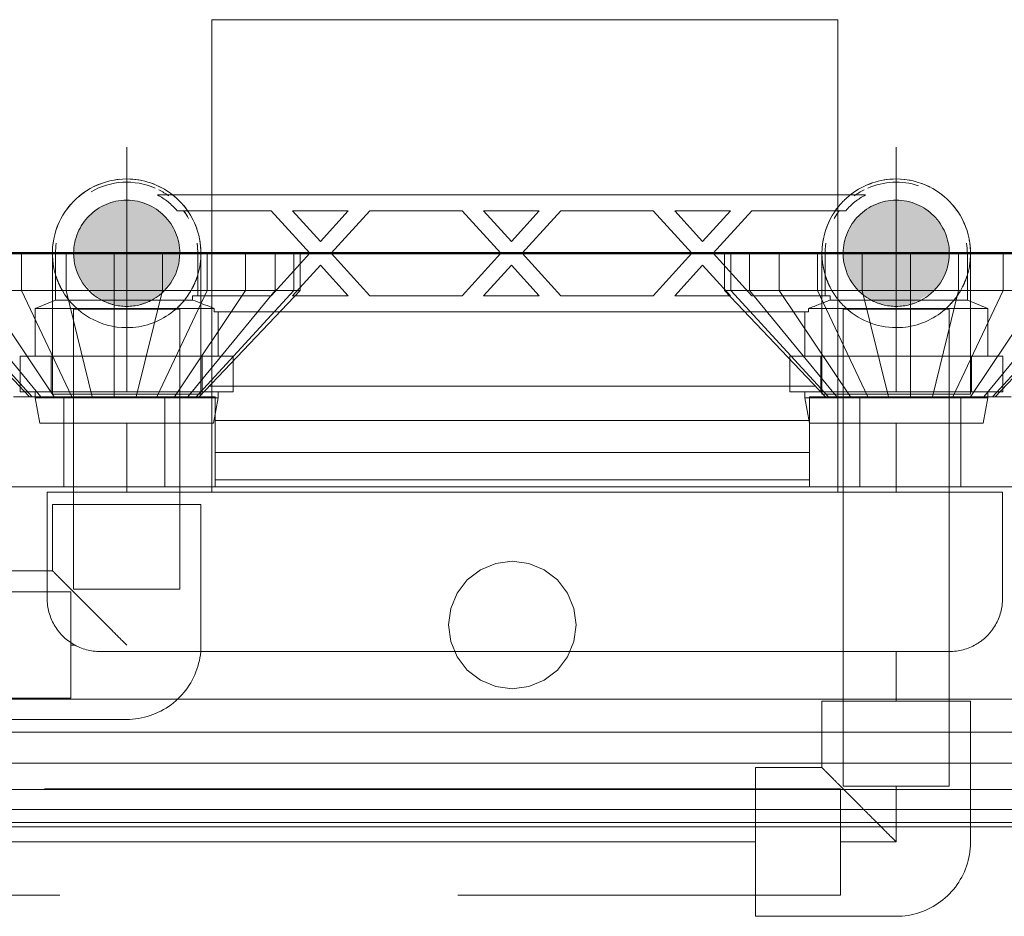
# Model space of a CAD drawing. Header units: millimetres. Extents: x -121 to 87583, y 4737 to 43333.
# Tile 42 of 86: x 43944 to 44129, y 42051 to 42220. Entities that reach past the tile are written whole.
import ezdxf

# ---------------------------------------------------------------- set-up
doc = ezdxf.new("R2010")
doc.units = ezdxf.units.MM
for name, pattern in [('ADSK_Осевая', [700, 500, -100, 0, -100]), ('ADSK_Скрыто', [300, 150, -150]), ('ADSK_Штриховая_ш3 п1_5', [225, 150, -75])]:
    doc.linetypes.add(name, pattern=pattern)
for name, color, linetype, lineweight in [('A-DETL-____-HDLN', 90, 'ADSK_Скрыто', 9), ('A-DETL-____-MBND', 5, 'ADSK_Штриховая_ш3 п1_5', 20), ('A-WALL-____-MCUT', 113, 'Continuous', 50), ('A-WALL-____-OTLN', 113, 'Continuous', 20), ('M-EQPM-____-OTLN', 50, 'Continuous', 20), ('P-PIPE-____-CNTR', 3, 'ADSK_Осевая', 20), ('P-PIPE-____-OTLN', 3, 'Continuous', 20)]:
    doc.layers.add(name, color=color, linetype=linetype, lineweight=lineweight)

# ---------------------------------------------------------------- blocks, each defined once
blk = doc.blocks.new('Прямая форма - 83 new-608778-В_Этаж 01_Водопровод')
at = {"layer": 'M-EQPM-____-OTLN', "color": 9}
for p, q in [((-92.34, 500), (-92.34, 493)), ((-83.9, 500), (-83.9, 493)), ((-74.84, 500), (-74.84, 493)), ((-65.78, 500), (-65.78, 493)), ((-57.34, 500), (-57.34, 493)), ((-50.09, 500), (-50.09, 493)), ((-44.53, 500), (-44.53, 493)), ((-41.03, 500), (-41.03, 493)), ((-39.84, 493), (-39.84, 500)), ((40.16, 500), (40.16, 493)), ((41.36, 493), (41.36, 500)), ((44.85, 493), (44.85, 500)), ((50.41, 493), (50.41, 500)), ((57.66, 493), (57.66, 500)), ((66.1, 493), (66.1, 500)), ((75.16, 493), (75.16, 500)), ((84.22, 493), (84.22, 500)), ((92.66, 493), (92.66, 500)), ((-109.84, 493), (-90.84, 473)), ((-108.64, 493), (-90.29, 473)), ((-105.15, 493), (-88.69, 473)), ((-92.34, 493), (-99.59, 493)), ((-99.59, 493), (-86.15, 473)), ((-83.9, 493), (-92.34, 493)), ((-92.34, 493), (-82.84, 473)), ((-74.84, 493), (-83.9, 493)), ((-83.9, 493), (-78.98, 473)), ((-65.78, 493), (-74.84, 493)), ((-74.84, 493), (-74.84, 473)), ((-65.78, 493), (-70.7, 473)), ((-57.34, 493), (-66.84, 473)), ((-57.34, 493), (-65.78, 493)), ((-50.09, 493), (-63.52, 473)), ((-44.53, 493), (-60.98, 473)), ((-41.03, 493), (-59.38, 473)), ((-58.84, 473), (-39.84, 493)), ((-50.09, 493), (-57.34, 493)), ((-44.53, 493), (-50.09, 493)), ((-41.03, 493), (-44.53, 493)), ((-39.84, 493), (-41.03, 493)), ((41.36, 493), (40.16, 493)), ((40.16, 493), (59.16, 473)), ((59.71, 473), (41.36, 493)), ((44.85, 493), (41.36, 493)), ((61.31, 473), (44.85, 493)), ((50.41, 493), (44.85, 493)), ((63.85, 473), (50.41, 493)), ((57.66, 493), (50.41, 493)), ((66.1, 493), (57.66, 493)), ((57.66, 493), (67.16, 473)), ((75.16, 493), (66.1, 493)), ((66.1, 493), (71.02, 473)), ((84.22, 493), (75.16, 493)), ((75.16, 493), (75.16, 473)), ((84.22, 493), (79.3, 473)), ((92.66, 493), (83.16, 473)), ((92.66, 493), (84.22, 493)), ((99.91, 493), (86.48, 473)), ((105.47, 493), (89.02, 473)), ((108.97, 493), (90.62, 473)), ((110.16, 493), (91.16, 473)), ((99.91, 493), (92.66, 493)), ((-56.94, 475), (57.26, 475)), ((-93.84, 473), (-84.34, 473)), ((-84.34, 473), (-65.34, 473)), ((-84.34, 473), (-84.34, 456)), ((-55.84, 473), (-65.34, 473)), ((-65.34, 473), (-65.34, 456)), ((-55.84, 456), (-55.84, 473)), ((56.16, 473), (56.16, 456)), ((65.66, 473), (56.16, 473)), ((65.66, 456), (65.66, 473)), ((84.66, 473), (65.66, 473)), ((84.66, 456), (84.66, 473)), ((84.66, 473), (94.16, 473)), ((-55.84, 468.53), (56.16, 468.53)), ((-55.84, 462.5), (56.16, 462.5)), ((-55.84, 457.32), (56.16, 457.32)), ((101.16, 456), (-100.84, 456)), ((-5.84, 440.39), (-2.94, 441.59)), ((-2.94, 441.59), (0.16, 442)), ((0.16, 442), (3.27, 441.59)), ((3.27, 441.59), (6.16, 440.39)), ((-8.32, 438.49), (-5.84, 440.39)), ((6.16, 440.39), (8.65, 438.49)), ((-10.23, 436), (-8.32, 438.49)), ((8.65, 438.49), (10.55, 436)), ((-11.43, 433.11), (-10.23, 436)), ((10.55, 436), (11.75, 433.11)), ((-11.84, 430), (-11.43, 433.11)), ((11.75, 433.11), (12.16, 430)), ((-11.43, 426.89), (-11.84, 430)), ((12.16, 430), (11.75, 426.89)), ((-10.23, 424), (-11.43, 426.89)), ((11.75, 426.89), (10.55, 424)), ((-8.32, 421.51), (-10.23, 424)), ((10.55, 424), (8.65, 421.51)), ((-5.84, 419.61), (-8.32, 421.51)), ((8.65, 421.51), (6.16, 419.61)), ((-2.94, 418.41), (-5.84, 419.61)), ((6.16, 419.61), (3.27, 418.41)), ((0.16, 418), (-2.94, 418.41)), ((3.27, 418.41), (0.16, 418)), ((-100.84, 416), (101.16, 416)), ((-100.84, 409.79), (101.16, 409.79)), ((101.16, 404), (-100.84, 404)), ((101.16, 399.03), (-100.84, 399.03)), ((101.16, 395.22), (-100.84, 395.22)), ((101.16, 392.82), (-100.84, 392.82)), ((101.16, 392), (-100.84, 392))]:
    blk.add_line(p, q, dxfattribs=at)
blk = doc.blocks.new('Прямая форма - FU - 054-608779-В_Этаж 01_Водопровод')
blk.add_blockref('Прямая форма - 83 new-608778-В_Этаж 01_Водопровод', (0, 0))
blk = doc.blocks.new('Прямая форма - 83 new-608896-В_Этаж 01_Водопровод')
at = {"layer": 'A-WALL-____-MCUT', "color": 253}
blk.add_line((705, 100), (100, 100), dxfattribs=at)
blk = doc.blocks.new('Прямая форма - SW - 005-608897-В_Этаж 01_Водопровод')
blk.add_blockref('Прямая форма - 83 new-608896-В_Этаж 01_Водопровод', (0, 0))
blk = doc.blocks.new('83 new_ifc_RVT-1-В_Этаж 01_Водопровод')
at = {"layer": 'A-WALL-____-OTLN', "color": 9, "lineweight": 20, "rotation": 180}
blk.add_blockref('Прямая форма - SW - 005-608897-В_Этаж 01_Водопровод', (24510.28, 42275.83), dxfattribs=at)
at = {"layer": 'M-EQPM-____-OTLN', "color": 9, "lineweight": 20}
blk.add_blockref('Прямая форма - FU - 054-608779-В_Этаж 01_Водопровод', (24010.12, 41675.83), dxfattribs=at)
blk = doc.blocks.new('ADSK_Полипропилен_Отвод - Универсальный-V17-В_Этаж 01_Водопровод')
at = {"layer": 'A-DETL-____-MBND', "color": 150}
for p, q in [((-14, 26.5), (-14, 14)), ((14, 26.5), (-14, 26.5)), ((14, 0), (14, 26.5)), ((-14, 14), (-26.5, 14)), ((-26.5, 14), (-26.5, -14)), ((-26.5, -14), (0, -14))]:
    blk.add_line(p, q, dxfattribs=at)
at = {"layer": 'A-DETL-____-MBND', "color": 150, "flags": 128}
blk.add_lwpolyline([(0, -14), (0.56, -13.99), (1.12, -13.96), (1.68, -13.9), (2.23, -13.82), (2.78, -13.72), (3.33, -13.6), (3.87, -13.45), (4.4, -13.29), (4.93, -13.1), (5.45, -12.89), (5.96, -12.67), (6.46, -12.42), (6.96, -12.15), (7.44, -11.86), (7.9, -11.55), (8.36, -11.23), (8.8, -10.89), (9.23, -10.53), (9.64, -10.15), (10.04, -9.75), (10.43, -9.34), (10.79, -8.92), (11.14, -8.48), (11.47, -8.03), (11.78, -7.56), (12.07, -7.09), (12.35, -6.6), (12.6, -6.1), (12.84, -5.59), (13.05, -5.07), (13.24, -4.55), (13.41, -4.01), (13.56, -3.47), (13.69, -2.93), (13.8, -2.38), (13.88, -1.83), (13.94, -1.27), (13.98, -0.71), (14, -0.15), (14, 0)], dxfattribs=at)
at = {"layer": 'A-DETL-____-MBND', "color": 150}
blk.add_open_spline([(0, 0), (-0.9, 0.89), (-2.69, 2.7), (-4.9, 4.9), (-6.4, 6.4), (-7.24, 7.23), (-7.85, 7.85), (-8.45, 8.45), (-9.04, 9.04), (-9.62, 9.61), (-10.16, 10.16), (-10.69, 10.7), (-11.2, 11.2), (-11.69, 11.68), (-12.12, 12.12), (-12.53, 12.54), (-12.9, 12.91), (-13.23, 13.23), (-13.5, 13.5), (-13.71, 13.72), (-13.92, 13.93), (-13.99, 14), (-14, 14)], degree=3, knots=[0, 0, 0, 0, 0.142857, 0.285714, 0.357143, 0.392857, 0.428571, 0.464286, 0.5, 0.535714, 0.571429, 0.607143, 0.642857, 0.678571, 0.714286, 0.75, 0.785714, 0.821429, 0.857143, 0.892857, 0.928571, 1, 1, 1, 1], dxfattribs=at)
blk = doc.blocks.new('ADSK_Бытовой вентилятор накладной - 200-1590441-В_Этаж 01_Водопровод')
at = {"layer": 'M-EQPM-____-OTLN', "color": 5}
for p, q in [((0, 90), (0, -90)), ((0, 90), (20, 90)), ((30, 80), (30, -80)), ((-89, 59), (0, 59)), ((-89, 59), (-89, -59)), ((0, -59), (-89, -59)), ((0, -90), (20, -90))]:
    blk.add_line(p, q, dxfattribs=at)
for points, knots in [([(20, 90), (20.87, 90), (22.18, 89.83), (23.84, 89.26), (25.01, 88.69), (25.92, 88.08), (26.6, 87.52), (27.24, 86.93), (27.96, 86.1), (28.56, 85.19), (28.98, 84.43), (29.34, 83.63), (29.83, 82.18), (30, 80.89), (30, 80)], [0, 0, 0, 0, 0.166667, 0.25, 0.333333, 0.416667, 0.458333, 0.5, 0.583333, 0.666667, 0.708333, 0.75, 0.833333, 1, 1, 1, 1]), ([(30, -80), (30, -80.87), (29.83, -82.18), (29.27, -83.84), (28.78, -84.82), (28.32, -85.56), (27.81, -86.27), (27.24, -86.93), (26.6, -87.52), (25.92, -88.08), (25.01, -88.69), (23.84, -89.27), (22.18, -89.83), (20.87, -90), (20, -90)], [-1, -1, -1, -1, -0.833333, -0.75, -0.666667, -0.625, -0.583333, -0.5, -0.458333, -0.416667, -0.333333, -0.25, -0.166667, 0, 0, 0, 0])]:
    blk.add_open_spline(points, degree=3, knots=knots, dxfattribs=at)
blk = doc.blocks.new('VTp_724_0 Водорозетка двойная - VTp_724_0-V3-В_Этаж 01_Водопровод')
at = {"layer": 'A-DETL-____-HDLN'}
for p, q in [((61.48, 11), (-56.43, 11)), ((-56.43, 8), (-45.3, 8)), ((-45.3, 8), (-38.02, 0)), ((-36, 2.23), (-41.25, 8)), ((-41.25, 8), (-30.75, 8)), ((-30.75, 8), (-36, 2.23)), ((-33.98, 0), (-26.7, 8)), ((-26.7, 8), (-9.3, 8)), ((-9.3, 8), (-2.02, 0)), ((0, 2.23), (-5.25, 8)), ((-5.25, 8), (5.25, 8)), ((5.25, 8), (0, 2.23)), ((2.02, 0), (9.3, 8)), ((9.3, 8), (26.7, 8)), ((26.7, 8), (33.98, 0)), ((36, 2.23), (30.75, 8)), ((30.75, 8), (41.25, 8)), ((41.25, 8), (36, 2.23)), ((38.02, 0), (45.3, 8)), ((45.3, 8), (61.48, 8)), ((-38.02, 0), (-45.3, -8)), ((-26.7, -8), (-33.98, 0)), ((-2.02, 0), (-9.3, -8)), ((9.3, -8), (2.02, 0)), ((33.98, 0), (26.7, -8)), ((45.3, -8), (38.02, 0)), ((59.1, 0), (59.1, -8)), ((-41.25, -8), (-36, -2.23)), ((-36, -2.23), (-30.75, -8)), ((-5.25, -8), (0, -2.23)), ((0, -2.23), (5.25, -8)), ((30.75, -8), (36, -2.23)), ((36, -2.23), (41.25, -8)), ((-77.18, -8.8), (-67.82, -8.8)), ((-45.3, -8), (-56.43, -8)), ((-30.75, -8), (-41.25, -8)), ((-9.3, -8), (-26.7, -8)), ((5.25, -8), (-5.25, -8)), ((26.7, -8), (9.3, -8)), ((41.25, -8), (30.75, -8)), ((60.07, -8), (45.3, -8)), ((60.07, -8.8), (60.07, -8)), ((60.07, -8.8), (61.34, -8.8)), ((67.82, -8.8), (77.19, -8.8)), ((-56.43, -10.23), (-55.99, -10.4)), ((-56.33, -10.4), (-55.99, -10.4)), ((-55.99, -10.4), (-55.99, -11)), ((-55.99, -11), (55.99, -11)), ((-55.25, -19.4), (-55.25, -11)), ((55.25, -11), (55.25, -19.4)), ((55.99, -10.4), (61.4, -10.4)), ((55.99, -11), (55.99, -10.4)), ((-56.46, -19.4), (-52.42, -19.4)), ((-52.42, -26.1), (-52.42, -19.4)), ((52.42, -19.4), (58.3, -19.4)), ((52.42, -26.1), (52.42, -19.4)), ((58.3, -19.4), (61.48, -19.4)), ((58.3, -26.1), (58.3, -19.4)), ((-52.42, -26.1), (-56.46, -26.1)), ((-56.4, -27.2), (-55.25, -27.2)), ((-56.15, -32), (-55.25, -27.2)), ((-55.25, -27.2), (-55.25, -26.1)), ((58.3, -26.1), (52.42, -26.1)), ((55.25, -26.1), (55.25, -27.2)), ((55.25, -27.2), (56.15, -32)), ((55.25, -27.2), (61.32, -27.2)), ((61.48, -26.1), (58.3, -26.1)), ((-56.17, -32), (-56.15, -32)), ((56.15, -32), (61.37, -32))]:
    blk.add_line(p, q, dxfattribs=at)
for centre, radius, start, end in [((72.5, 0), 13.4, 145.6583, 150.7909), ((72.5, 0), 13.4, 145.9628, 148.7777), ((72.5, 0), 13.4, 145.9129, 147.3258), ((72.5, 0), 13.4, 142.9736, 145.214), ((72.5, 0), 13.4, 143.0818, 145.2117), ((72.5, 0), 13.4, 143.3436, 144.822), ((72.5, 0), 13.4, 171.8321, 180), ((72.5, 0), 13.4, 172.5609, 180), ((212.07, -402.15), 421.7, 111.1285, 111.7236)]:
    blk.add_arc(centre, radius, start, end, dxfattribs=at)
at = {"layer": 'M-EQPM-____-OTLN'}
for p, q in [((-56.47, 11), (-66.71, 11)), ((66.71, 11), (61.53, 11)), ((-62.98, 8), (-56.47, 8)), ((61.53, 8), (62.98, 8)), ((-85.9, 0), (-85.9, -8.8)), ((-59.1, -8), (-59.1, 0)), ((85.9, -8.8), (85.9, 0)), ((-85.9, -8.8), (-89.75, -10.4)), ((-85.9, -8.8), (-77.23, -8.8)), ((-67.77, -8.8), (-60.07, -8.8)), ((-56.47, -8), (-60.07, -8)), ((-60.07, -8), (-60.07, -8.8)), ((61.36, -8.8), (67.77, -8.8)), ((77.23, -8.8), (85.9, -8.8)), ((89.75, -10.4), (85.9, -8.8)), ((-89.75, -10.4), (-89.75, -19.4)), ((-89.75, -10.4), (-56.35, -10.4)), ((61.44, -10.4), (89.75, -10.4)), ((89.75, -19.4), (89.75, -10.4)), ((-92.58, -19.4), (-86.7, -19.4)), ((-92.58, -26.1), (-92.58, -19.4)), ((-86.7, -19.4), (-72.5, -19.4)), ((-86.7, -26.1), (-86.7, -19.4)), ((-72.5, -19.4), (-58.3, -19.4)), ((-72.5, -26.1), (-72.5, -19.4)), ((-58.3, -19.4), (-56.47, -19.4)), ((-58.3, -19.4), (-58.3, -26.1)), ((61.53, -19.4), (72.5, -19.4)), ((72.5, -19.4), (86.7, -19.4)), ((72.5, -26.1), (72.5, -19.4)), ((86.7, -19.4), (92.58, -19.4)), ((86.7, -19.4), (86.7, -26.1)), ((92.58, -26.1), (92.58, -19.4)), ((-86.7, -26.1), (-92.58, -26.1)), ((-89.75, -26.1), (-89.75, -27.2)), ((-89.75, -27.2), (-88.85, -32)), ((-89.75, -27.2), (-56.42, -27.2)), ((-72.5, -26.1), (-86.7, -26.1)), ((-58.3, -26.1), (-72.5, -26.1)), ((-56.47, -26.1), (-58.3, -26.1)), ((61.36, -27.2), (89.75, -27.2)), ((72.5, -26.1), (61.53, -26.1)), ((86.7, -26.1), (72.5, -26.1)), ((92.58, -26.1), (86.7, -26.1)), ((88.85, -32), (89.75, -27.2)), ((89.75, -27.2), (89.75, -26.1)), ((-88.85, -32), (-60.94, -32)), ((-60.86, -32), (-56.17, -32)), ((61.41, -32), (88.85, -32))]:
    blk.add_line(p, q, dxfattribs=at)
for centre, radius, start, end in [((-72.5, 0), 13.4, 66.3511, 120), ((72.5, 0), 13.4, 71.891, 113.6489), ((-72.5, 0), 13.4, 53.6935, 63.1064), ((72.5, 0), 13.4, 116.8936, 126.3065), ((-72.5, 0), 13.4, 32.6742, 37.0264), ((-72.5, 0), 13.4, 31.2223, 36.9182), ((-72.5, 0), 13.4, 29.4482, 36.6564), ((-72.5, 0), 13.4, 171.7848, 180), ((-72.5, 0), 13.4, 360, 8.1679), ((72.5, 0), 13.4, 0, 8.2152), ((-72.5, 0), 13.4, 0, 7.4391), ((-212.07, -402.15), 421.7, 68.3471, 68.8715)]:
    blk.add_arc(centre, radius, start, end, dxfattribs=at)
for points in [[(-66.71, 11), (-65.99, 10.62), (-64.66, 9.75), (-63.51, 8.62), (-62.98, 8)], [(62.98, 8), (63.51, 8.62), (64.66, 9.75), (65.99, 10.62), (66.71, 11)]]:
    blk.add_open_spline(points, degree=3, dxfattribs=at)
blk = doc.blocks.new('ADSK_Полипропилен_Отвод - Универсальный-V68-В_Этаж 01_Водопровод')
at = {"layer": 'A-DETL-____-HDLN', "color": 140}
for p, q in [((24074.03, 42186.88), (24074.14, 42186.97)), ((24068.62, 42175.83), (24068.62, 42149.33)), ((24092.62, 42175.83), (24072.62, 42175.83)), ((24096.62, 42149.33), (24096.62, 42166.39)), ((24068.62, 42149.33), (24082.62, 42149.33)), ((24082.62, 42149.33), (24096.62, 42149.33))]:
    blk.add_line(p, q, dxfattribs=at)
at = {"layer": 'A-DETL-____-HDLN', "color": 140, "flags": 128}
for points in [[(24073.28, 42186.26), (24073.7, 42186.62), (24073.9, 42186.78)], [(24071.07, 42183.74), (24071.39, 42184.19), (24071.6, 42184.46)], [(24071.7, 42184.58), (24071.73, 42184.63), (24072.1, 42185.06)], [(24069.33, 42180.23), (24069.52, 42180.76), (24069.73, 42181.28), (24069.95, 42181.79)], [(24068.67, 42176.95), (24068.72, 42177.51), (24068.8, 42178.06), (24068.9, 42178.61)]]:
    blk.add_lwpolyline(points, dxfattribs=at)
at = {"layer": 'A-DETL-____-HDLN', "color": 140}
for radius, start, end in [(14, 135, 141.9159), (10, 0, 180), (14, 127.784, 135), (14, 142.5848, 150), (14, 150, 210), (10, 180, 240), (10, 300, 0), (14, 270, 343.1492), (14, 344.2133, 345), (14, 210, 217.4152), (14, 218.0841, 225), (10, 240, 241.3927), (10, 242.3683, 255), (10, 285, 297.6353), (10, 298.5979, 300), (14, 225, 270), (10, 255, 285)]:
    blk.add_arc((24082.62, 42175.83), radius, start, end, dxfattribs=at)
for points in [[(24068.62, 42175.83), (24068.62, 42174.94), (24068.71, 42174.03), (24068.88, 42173.14)], [(24071.03, 42167.98), (24071.16, 42167.78), (24071.31, 42167.58), (24071.46, 42167.38)]]:
    blk.add_open_spline(points, degree=3, dxfattribs=at)
for points, knots in [([(24069.26, 42171.63), (24069.38, 42171.25), (24069.65, 42170.51), (24069.99, 42169.78), (24070.17, 42169.43)], [0.2241092, 0.2241092, 0.2241092, 0.2241092, 0.2857143, 0.3456864, 0.3456864, 0.3456864, 0.3456864]), ([(24095.07, 42169.43), (24095.25, 42169.78), (24095.59, 42170.51), (24095.86, 42171.25), (24095.98, 42171.63)], [0.6543136, 0.6543136, 0.6543136, 0.6543136, 0.7142857, 0.7758908, 0.7758908, 0.7758908, 0.7758908]), ([(24071.62, 42167.17), (24071.72, 42167.04), (24071.98, 42166.72), (24072.43, 42166.22), (24072.8, 42165.85), (24072.99, 42165.67)], [0.47731656, 0.47731656, 0.47731656, 0.47731656, 0.5, 0.53571429, 0.57142857, 0.57142857, 0.57142857, 0.57142857]), ([(24092.25, 42165.67), (24092.44, 42165.85), (24092.81, 42166.22), (24093.49, 42166.98), (24093.94, 42167.58), (24094.22, 42167.98)], [0.4285714, 0.4285714, 0.4285714, 0.4285714, 0.4642857, 0.5, 0.5714286, 0.5714286, 0.5714286, 0.5714286])]:
    blk.add_open_spline(points, degree=3, knots=knots, dxfattribs=at)
at = {"layer": 'A-DETL-____-MBND', "color": 150}
for p, q in [((24074.14, 42186.97), (24074.59, 42187.3)), ((24096.62, 42166.44), (24096.62, 42175.83))]:
    blk.add_line(p, q, dxfattribs=at)
at = {"layer": 'A-DETL-____-MBND', "color": 150, "flags": 128}
for points in [[(24080.24, 42189.63), (24080.79, 42189.71), (24081.35, 42189.77)], [(24083.59, 42189.8), (24084.15, 42189.75), (24084.7, 42189.68), (24085.25, 42189.58)], [(24076.52, 42188.43), (24077.03, 42188.67), (24077.55, 42188.88), (24078.07, 42189.07)], [(24087.41, 42188.99), (24087.93, 42188.78), (24088.45, 42188.56), (24088.95, 42188.32)], [(24090.4, 42187.47), (24090.86, 42187.15), (24091.31, 42186.81), (24091.74, 42186.46)], [(24093.31, 42184.87), (24093.67, 42184.43), (24094, 42183.98), (24094.32, 42183.52)], [(24095.16, 42182.07), (24095.4, 42181.56), (24095.61, 42181.04), (24095.81, 42180.52)], [(24096.39, 42178.36), (24096.48, 42177.81), (24096.55, 42177.25), (24096.59, 42176.69)]]:
    blk.add_lwpolyline(points, dxfattribs=at)
at = {"layer": 'A-DETL-____-MBND', "color": 150}
for start, end in [(90, 127.5804), (345, 90)]:
    blk.add_arc((24082.62, 42175.83), 14, start, end, dxfattribs=at)
blk.add_open_spline([(24096.36, 42173.14), (24096.53, 42174.03), (24096.62, 42174.94), (24096.62, 42175.83)], degree=3, dxfattribs=at)
blk = doc.blocks.new('ADSK_Полипропилен_Отвод - Универсальный-V69-В_Этаж 01_Водопровод')
at = {"layer": 'A-DETL-____-HDLN', "color": 210}
for p, q in [((23946.31, 42186.81), (23946.74, 42186.46)), ((23947.62, 42175.83), (23927.62, 42175.83)), ((23951.62, 42149.33), (23951.62, 42175.83)), ((23923.62, 42166.39), (23923.62, 42149.33)), ((23923.62, 42149.33), (23937.62, 42149.33)), ((23937.62, 42149.33), (23951.62, 42149.33))]:
    blk.add_line(p, q, dxfattribs=at)
at = {"layer": 'A-DETL-____-HDLN', "color": 210, "flags": 128}
for points in [[(23948.31, 42184.87), (23948.67, 42184.43), (23949, 42183.98), (23949.23, 42183.66)], [(23950.16, 42182.07), (23950.4, 42181.56), (23950.61, 42181.04), (23950.81, 42180.52)], [(23951.39, 42178.36), (23951.48, 42177.81), (23951.55, 42177.25), (23951.59, 42176.69)]]:
    blk.add_lwpolyline(points, dxfattribs=at)
at = {"layer": 'A-DETL-____-HDLN', "color": 210}
for radius, start, end in [(10, 0, 180), (14, 344.2133, 52.216), (10, 180, 240), (10, 300, 0), (14, 195, 195.7867), (14, 196.8508, 210), (14, 270, 343.1492), (14, 210, 270), (10, 240, 241.4021), (10, 242.3647, 255), (10, 285, 297.6317), (10, 298.6074, 300), (10, 255, 285)]:
    blk.add_arc((23937.62, 42175.83), radius, start, end, dxfattribs=at)
for points in [[(23951.36, 42173.14), (23951.53, 42174.03), (23951.62, 42174.94), (23951.62, 42175.83)], [(23926.03, 42167.98), (23926.16, 42167.78), (23926.45, 42167.38), (23926.92, 42166.79), (23927.43, 42166.22), (23927.8, 42165.85), (23927.99, 42165.67)]]:
    blk.add_open_spline(points, degree=3, dxfattribs=at)
for points, knots in [([(23924.26, 42171.63), (23924.38, 42171.25), (23924.65, 42170.51), (23924.99, 42169.78), (23925.17, 42169.43)], [0.2241092, 0.2241092, 0.2241092, 0.2241092, 0.2857143, 0.3456864, 0.3456864, 0.3456864, 0.3456864]), ([(23950.07, 42169.43), (23950.25, 42169.78), (23950.59, 42170.51), (23950.86, 42171.25), (23950.98, 42171.63)], [0.6543136, 0.6543136, 0.6543136, 0.6543136, 0.7142857, 0.7758908, 0.7758908, 0.7758908, 0.7758908]), ([(23947.25, 42165.67), (23947.44, 42165.85), (23947.81, 42166.22), (23948.49, 42166.98), (23948.94, 42167.58), (23949.22, 42167.98)], [0.4285714, 0.4285714, 0.4285714, 0.4285714, 0.4642857, 0.5, 0.5714286, 0.5714286, 0.5714286, 0.5714286])]:
    blk.add_open_spline(points, degree=3, knots=knots, dxfattribs=at)
at = {"layer": 'A-DETL-____-MBND', "color": 220}
blk.add_line((23923.62, 42175.83), (23923.62, 42166.44), dxfattribs=at)
at = {"layer": 'A-DETL-____-MBND', "color": 220, "flags": 128}
for points in [[(23935.24, 42189.63), (23935.79, 42189.71), (23936.35, 42189.77)], [(23938.59, 42189.8), (23939.15, 42189.75), (23939.7, 42189.68), (23940.25, 42189.58)], [(23931.52, 42188.43), (23932.03, 42188.67), (23932.55, 42188.88), (23933.07, 42189.07)], [(23942.41, 42188.99), (23942.93, 42188.78), (23943.45, 42188.56), (23943.95, 42188.32)], [(23945.4, 42187.47), (23945.86, 42187.15), (23946.31, 42186.81)], [(23928.28, 42186.26), (23928.7, 42186.62), (23929.14, 42186.97), (23929.59, 42187.3)], [(23926.07, 42183.74), (23926.39, 42184.19), (23926.73, 42184.63), (23927.1, 42185.06)], [(23924.33, 42180.23), (23924.52, 42180.76), (23924.73, 42181.28), (23924.95, 42181.79)], [(23923.67, 42176.95), (23923.72, 42177.51), (23923.8, 42178.06), (23923.9, 42178.61)]]:
    blk.add_lwpolyline(points, dxfattribs=at)
at = {"layer": 'A-DETL-____-MBND', "color": 220}
for start, end in [(90, 195), (52.4196, 90)]:
    blk.add_arc((23937.62, 42175.83), 14, start, end, dxfattribs=at)
blk.add_open_spline([(23923.62, 42175.83), (23923.62, 42174.94), (23923.71, 42174.03), (23923.88, 42173.14)], degree=3, dxfattribs=at)
blk = doc.blocks.new('ADSK_Полипропилен_Отвод - Универсальный-V19-В_Этаж 01_Водопровод')
at = {"layer": 'A-DETL-____-HDLN', "color": 210}
for p, q in [((-14, 26.5), (-14, 14)), ((14, 26.5), (-14, 26.5)), ((14, 0), (14, 26.5)), ((-14, 14), (-14.93, 14))]:
    blk.add_line(p, q, dxfattribs=at)
at = {"layer": 'A-DETL-____-HDLN', "color": 210, "flags": 128}
blk.add_lwpolyline([(13.94, -1.27), (13.98, -0.71), (14, -0.15), (14, 0)], dxfattribs=at)
at = {"layer": 'A-DETL-____-HDLN', "color": 210}
blk.add_open_spline([(0, 0), (-0.9, 0.89), (-2.69, 2.7), (-4.9, 4.9), (-6.4, 6.4), (-7.24, 7.23), (-7.85, 7.85), (-8.45, 8.45), (-9.04, 9.04), (-9.62, 9.61), (-10.16, 10.16), (-10.69, 10.7), (-11.2, 11.2), (-11.69, 11.68), (-12.12, 12.12), (-12.53, 12.54), (-12.9, 12.91), (-13.23, 13.23), (-13.5, 13.5), (-13.71, 13.72), (-13.92, 13.93), (-13.99, 14), (-14, 14)], degree=3, knots=[0, 0, 0, 0, 0.142857, 0.285714, 0.357143, 0.392857, 0.428571, 0.464286, 0.5, 0.535714, 0.571429, 0.607143, 0.642857, 0.678571, 0.714286, 0.75, 0.785714, 0.821429, 0.857143, 0.892857, 0.928571, 1, 1, 1, 1], dxfattribs=at)
at = {"layer": 'A-DETL-____-MBND', "color": 220}
for p, q in [((-14.97, 14), (-26.5, 14)), ((-26.5, 14), (-26.5, -14)), ((-26.5, -14), (0, -14))]:
    blk.add_line(p, q, dxfattribs=at)
at = {"layer": 'A-DETL-____-MBND', "color": 220, "flags": 128}
blk.add_lwpolyline([(0, -14), (0.56, -13.99), (1.12, -13.96), (1.68, -13.9), (2.23, -13.82), (2.78, -13.72), (3.33, -13.6), (3.87, -13.45), (4.4, -13.29), (4.93, -13.1), (5.45, -12.89), (5.96, -12.67), (6.46, -12.42), (6.96, -12.15), (7.44, -11.86), (7.9, -11.55), (8.36, -11.23), (8.8, -10.89), (9.23, -10.53), (9.64, -10.15), (10.04, -9.75), (10.43, -9.34), (10.79, -8.92), (11.14, -8.48), (11.47, -8.03), (11.78, -7.56), (12.07, -7.09), (12.35, -6.6), (12.6, -6.1), (12.84, -5.59), (13.05, -5.07), (13.24, -4.55), (13.41, -4.01), (13.56, -3.47), (13.69, -2.93), (13.8, -2.38), (13.88, -1.83), (13.94, -1.27)], dxfattribs=at)

msp = doc.modelspace()

# ---------------------------------------------------------------- hatches: boundary and pattern name
at = {"layer": 'P-PIPE-____-OTLN'}
for points in [[(43963.75, 42165.83), (43966.34, 42166.17), (43968.75, 42167.17), (43970.82, 42168.76), (43972.41, 42170.83), (43973.41, 42173.24), (43973.75, 42175.83), (43973.41, 42178.42), (43972.41, 42180.83), (43970.82, 42182.9), (43968.75, 42184.49), (43966.34, 42185.49), (43963.75, 42185.83), (43961.16, 42185.49), (43958.75, 42184.49), (43956.68, 42182.9), (43955.02, 42180.68), (43954.09, 42178.42), (43953.75, 42175.83), (43954.09, 42173.24), (43955.09, 42170.83), (43957.87, 42167.85), (43958.75, 42167.17), (43961.16, 42166.17)], [(44108.75, 42165.83), (44111.34, 42166.17), (44115.24, 42168.31), (44115.82, 42168.76), (44117.41, 42170.83), (44118.41, 42173.24), (44118.75, 42175.83), (44118.41, 42178.42), (44117.41, 42180.83), (44115.24, 42183.35), (44113.75, 42184.49), (44111.34, 42185.49), (44108.75, 42185.83), (44106.16, 42185.49), (44103.75, 42184.49), (44101.68, 42182.9), (44100.02, 42180.68), (44099.09, 42178.42), (44098.75, 42175.83), (44099.09, 42173.24), (44100.09, 42170.83), (44101.68, 42168.76), (44103.75, 42167.17), (44106.16, 42166.17)]]:
    msp.add_hatch(color=256, dxfattribs=at).paths.add_polyline_path(points)

# ---------------------------------------------------------------- linework, layer by layer
at = {"layer": 'A-DETL-____-HDLN', "color": 210}
for p, q in [((43953.75, 42165.33), (43953.75, 42143.88)), ((43973.75, 42165.33), (43953.75, 42165.33)), ((43973.75, 42143.88), (43973.75, 42165.33)), ((43953.75, 42130.78), (43953.75, 42112.55)), ((43973.75, 42112.55), (43973.75, 42130.78)), ((43953.25, 42112.05), (43948.82, 42112.05)), ((43953.25, 42092.05), (43953.25, 42112.05)), ((43953.75, 42112.55), (43973.75, 42112.55))]:
    msp.add_line(p, q, dxfattribs=at)
at = {"layer": 'A-DETL-____-HDLN', "color": 140}
for p, q in [((44098.75, 42165.33), (44098.75, 42143.88)), ((44118.75, 42165.33), (44098.75, 42165.33)), ((44118.75, 42143.88), (44118.75, 42165.33)), ((44098.75, 42130.78), (44098.75, 42100.88)), ((44118.75, 42100.88), (44118.75, 42130.78)), ((44098.25, 42054.96), (44098.25, 42074.96)), ((44098.75, 42075.46), (44118.75, 42075.46))]:
    msp.add_line(p, q, dxfattribs=at)
at = {"layer": 'A-DETL-____-MBND', "color": 220}
for p, q in [((43953.75, 42143.83), (43953.75, 42130.83)), ((43963.75, 42130.83), (43963.75, 42143.83)), ((43973.75, 42130.83), (43973.75, 42143.83)), ((43948.77, 42112.05), (43206.14, 42112.05)), ((43953.25, 42102.05), (43954.06, 42102.05)), ((43206.14, 42092.05), (43953.25, 42092.05))]:
    msp.add_line(p, q, dxfattribs=at)
at = {"layer": 'A-DETL-____-MBND', "color": 150}
for p, q in [((44098.75, 42143.83), (44098.75, 42130.83)), ((44108.75, 42143.83), (44108.75, 42130.83)), ((44118.75, 42130.83), (44118.75, 42143.83)), ((44098.75, 42100.83), (44098.75, 42075.46)), ((44108.75, 42100.83), (44108.75, 42091.46)), ((44118.75, 42075.46), (44118.75, 42100.83)), ((44098.25, 42074.96), (43351.14, 42074.96)), ((44108.75, 42064.96), (44108.75, 42075.46)), ((44082.25, 42064.96), (43367.14, 42064.96)), ((44098.25, 42064.96), (44108.75, 42064.96)), ((43351.14, 42054.96), (44098.25, 42054.96))]:
    msp.add_line(p, q, dxfattribs=at)
at = {"layer": 'P-PIPE-____-CNTR', "color": 220}
for p, q in [((43963.75, 42155.83), (43963.75, 42195.83)), ((43943.75, 42175.83), (43983.75, 42175.83))]:
    msp.add_line(p, q, dxfattribs=at)
at = {"layer": 'P-PIPE-____-CNTR', "color": 150}
for p, q in [((44108.75, 42155.83), (44108.75, 42195.83)), ((44088.75, 42175.83), (44128.75, 42175.83))]:
    msp.add_line(p, q, dxfattribs=at)

# ---------------------------------------------------------------- block references
at = {"lineweight": 9}
msp.add_blockref('83 new_ifc_RVT-1-В_Этаж 01_Водопровод', (20026.13, 0), dxfattribs=at)
at = {"layer": 'A-DETL-____-HDLN'}
msp.add_blockref('VTp_724_0 Водорозетка двойная - VTp_724_0-V3-В_Этаж 01_Водопровод', (44036.25, 42175.83), dxfattribs=at)
at = {"layer": 'A-DETL-____-HDLN', "color": 210}
for name, p in [('ADSK_Полипропилен_Отвод - Универсальный-V69-В_Этаж 01_Водопровод', (20026.13, 0)), ('ADSK_Полипропилен_Отвод - Универсальный-V19-В_Этаж 01_Водопровод', (43963.75, 42102.05))]:
    msp.add_blockref(name, p, dxfattribs=at)
at = {"layer": 'A-DETL-____-HDLN', "color": 140}
msp.add_blockref('ADSK_Полипропилен_Отвод - Универсальный-V68-В_Этаж 01_Водопровод', (20026.13, 0), dxfattribs=at)
at = {"layer": 'A-DETL-____-MBND', "color": 150}
msp.add_blockref('ADSK_Полипропилен_Отвод - Универсальный-V17-В_Этаж 01_Водопровод', (44108.75, 42064.96), dxfattribs=at)
at = {"layer": 'M-EQPM-____-OTLN', "color": 5, "extrusion": (0, 0, -1), "rotation": 269.9999999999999}
msp.add_blockref('ADSK_Бытовой вентилятор накладной - 200-1590441-В_Этаж 01_Водопровод', (-44038.77, 42130.83), dxfattribs=at)

doc.saveas('drawing.dxf')
